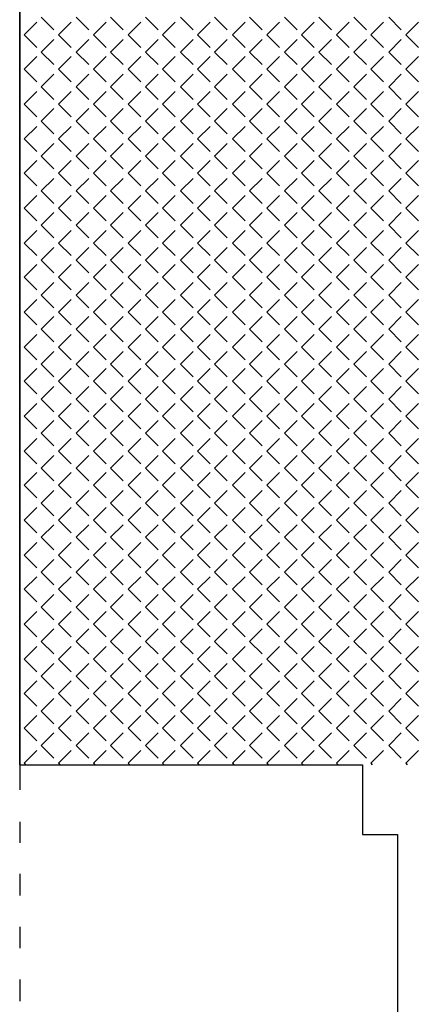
# Model space of a CAD drawing. Header units: millimetres. Extents: x -523 to 1404227, y -783705 to 1038705.
# Tile 68 of 256: x 94434 to 96725, y 130588 to 136197. Entities that reach past the tile are written whole.
import ezdxf

# ---------------------------------------------------------------- set-up
doc = ezdxf.new("R2010")
doc.units = ezdxf.units.MM
doc.layers.add('2. Obrys', color=7, linetype='Continuous', lineweight=30)
doc.layers.add('PDF _0', color=252, linetype='Continuous')

# ---------------------------------------------------------------- blocks, each defined once
blk = doc.blocks.new('A$C31e338d0')
at = {"layer": 'PDF _0', "color": 7, "lineweight": -3}
for points in [[(19042.8, 13081.2), (19042.8, 28961.4)], [(19042.8, 22831.2), (19042.8, 13081.2), (20994.5, 13081.2), (20994.5, 12683.2), (21193.4, 12683.2), (21193.4, 10850.1), (24042.7, 10850.1)], [(19042.8, 13081.2), (19042.8, 12937.2)], [(19042.8, 12755.2), (19042.8, 12636.7)], [(19042.8, 12458.8), (19042.8, 12336.1)], [(19042.8, 12158.3), (19042.8, 12035.5)], [(19042.8, 11857.7), (19042.8, 11734.9)]]:
    blk.add_lwpolyline(points, dxfattribs=at)
at = {"layer": 'PDF _0', "lineweight": -3}
for points in [[(19165.5, 17340.2), (19237.5, 17268.2)], [(19364.5, 17340.2), (19436.5, 17268.2)], [(19559.3, 17340.2), (19631.2, 17268.2)], [(19758.2, 17340.2), (19830.2, 17268.2)], [(19957.2, 17340.2), (20029.2, 17268.2)], [(20152, 17340.2), (20223.9, 17268.2)], [(20351, 17340.2), (20422.9, 17268.2)], [(20549.9, 17340.2), (20621.9, 17268.2)], [(20744.7, 17340.2), (20816.6, 17268.2)], [(20943.7, 17340.2), (21015.6, 17268.2)], [(21142.6, 17340.2), (21214.6, 17268.2)], [(19068.2, 17238.6), (19140.1, 17310.6)], [(19262.9, 17238.6), (19334.9, 17310.6)], [(19461.9, 17238.6), (19533.9, 17310.6)], [(19660.9, 17238.6), (19732.8, 17310.6)], [(19855.6, 17238.6), (19927.6, 17310.6)], [(20054.6, 17238.6), (20126.6, 17310.6)], [(20253.6, 17238.6), (20325.6, 17310.6)], [(20448.3, 17238.6), (20520.3, 17310.6)], [(20647.3, 17238.6), (20719.3, 17310.6)], [(20846.3, 17238.6), (20918.3, 17310.6)], [(21041, 17238.6), (21113, 17310.6)], [(21240, 17238.6), (21312, 17310.6)], [(19068.2, 17238.6), (19140.1, 17166.6)], [(19262.9, 17238.6), (19334.9, 17166.6)], [(19461.9, 17238.6), (19533.9, 17166.6)], [(19660.9, 17238.6), (19732.8, 17166.6)], [(19855.6, 17238.6), (19927.6, 17166.6)], [(20054.6, 17238.6), (20126.6, 17166.6)], [(20253.6, 17238.6), (20325.6, 17166.6)], [(20448.3, 17238.6), (20520.3, 17166.6)], [(20647.3, 17238.6), (20719.3, 17166.6)], [(20846.3, 17238.6), (20918.3, 17166.6)], [(21041, 17238.6), (21113, 17166.6)], [(21240, 17238.6), (21312, 17166.6)], [(19165.5, 17141.2), (19237.5, 17213.2)], [(19364.5, 17141.2), (19436.5, 17213.2)], [(19559.3, 17141.2), (19631.2, 17213.2)], [(19758.2, 17141.2), (19830.2, 17213.2)], [(19957.2, 17141.2), (20029.2, 17213.2)], [(20152, 17141.2), (20223.9, 17213.2)], [(20351, 17141.2), (20422.9, 17213.2)], [(20549.9, 17141.2), (20621.9, 17213.2)], [(20744.7, 17141.2), (20816.6, 17213.2)], [(20943.7, 17141.2), (21015.6, 17213.2)], [(21142.6, 17141.2), (21214.6, 17213.2)], [(19068.2, 17043.8), (19140.1, 17115.8)], [(19165.5, 17141.2), (19237.5, 17069.2)], [(19262.9, 17043.8), (19334.9, 17115.8)], [(19364.5, 17141.2), (19436.5, 17069.2)], [(19461.9, 17043.8), (19533.9, 17115.8)], [(19559.3, 17141.2), (19631.2, 17069.2)], [(19660.9, 17043.8), (19732.8, 17115.8)], [(19758.2, 17141.2), (19830.2, 17069.2)], [(19855.6, 17043.8), (19927.6, 17115.8)], [(19957.2, 17141.2), (20029.2, 17069.2)], [(20054.6, 17043.8), (20126.6, 17115.8)], [(20152, 17141.2), (20223.9, 17069.2)], [(20253.6, 17043.8), (20325.6, 17115.8)], [(20351, 17141.2), (20422.9, 17069.2)], [(20448.3, 17043.8), (20520.3, 17115.8)], [(20549.9, 17141.2), (20621.9, 17069.2)], [(20647.3, 17043.8), (20719.3, 17115.8)], [(20744.7, 17141.2), (20816.6, 17069.2)], [(20846.3, 17043.8), (20918.3, 17115.8)], [(20943.7, 17141.2), (21015.6, 17069.2)], [(21041, 17043.8), (21113, 17115.8)], [(21142.6, 17141.2), (21214.6, 17069.2)], [(21240, 17043.8), (21312, 17115.8)], [(19068.2, 17043.8), (19140.1, 16971.9)], [(19165.5, 16942.2), (19237.5, 17014.2)], [(19262.9, 17043.8), (19334.9, 16971.9)], [(19364.5, 16942.2), (19436.5, 17014.2)], [(19461.9, 17043.8), (19533.9, 16971.9)], [(19559.3, 16942.2), (19631.2, 17014.2)], [(19660.9, 17043.8), (19732.8, 16971.9)], [(19758.2, 16942.2), (19830.2, 17014.2)], [(19855.6, 17043.8), (19927.6, 16971.9)], [(19957.2, 16942.2), (20029.2, 17014.2)], [(20054.6, 17043.8), (20126.6, 16971.9)], [(20152, 16942.2), (20223.9, 17014.2)], [(20253.6, 17043.8), (20325.6, 16971.9)], [(20351, 16942.2), (20422.9, 17014.2)], [(20448.3, 17043.8), (20520.3, 16971.9)], [(20549.9, 16942.2), (20621.9, 17014.2)], [(20647.3, 17043.8), (20719.3, 16971.9)], [(20744.7, 16942.2), (20816.6, 17014.2)], [(20846.3, 17043.8), (20918.3, 16971.9)], [(20943.7, 16942.2), (21015.6, 17014.2)], [(21041, 17043.8), (21113, 16971.9)], [(21142.6, 16942.2), (21214.6, 17014.2)], [(21240, 17043.8), (21312, 16971.9)], [(19165.5, 16942.2), (19237.5, 16870.3)], [(19364.5, 16942.2), (19436.5, 16870.3)], [(19559.3, 16942.2), (19631.2, 16870.3)], [(19758.2, 16942.2), (19830.2, 16870.3)], [(19957.2, 16942.2), (20029.2, 16870.3)], [(20152, 16942.2), (20223.9, 16870.3)], [(20351, 16942.2), (20422.9, 16870.3)], [(20549.9, 16942.2), (20621.9, 16870.3)], [(20744.7, 16942.2), (20816.6, 16870.3)], [(20943.7, 16942.2), (21015.6, 16870.3)], [(21142.6, 16942.2), (21214.6, 16870.3)], [(19068.2, 16844.9), (19140.1, 16916.8)], [(19262.9, 16844.9), (19334.9, 16916.8)], [(19461.9, 16844.9), (19533.9, 16916.8)], [(19660.9, 16844.9), (19732.8, 16916.8)], [(19855.6, 16844.9), (19927.6, 16916.8)], [(20054.6, 16844.9), (20126.6, 16916.8)], [(20253.6, 16844.9), (20325.6, 16916.8)], [(20448.3, 16844.9), (20520.3, 16916.8)], [(20647.3, 16844.9), (20719.3, 16916.8)], [(20846.3, 16844.9), (20918.3, 16916.8)], [(21041, 16844.9), (21113, 16916.8)], [(21240, 16844.9), (21312, 16916.8)], [(19068.2, 16844.9), (19140.1, 16772.9)], [(19262.9, 16844.9), (19334.9, 16772.9)], [(19461.9, 16844.9), (19533.9, 16772.9)], [(19660.9, 16844.9), (19732.8, 16772.9)], [(19855.6, 16844.9), (19927.6, 16772.9)], [(20054.6, 16844.9), (20126.6, 16772.9)], [(20253.6, 16844.9), (20325.6, 16772.9)], [(20448.3, 16844.9), (20520.3, 16772.9)], [(20647.3, 16844.9), (20719.3, 16772.9)], [(20846.3, 16844.9), (20918.3, 16772.9)], [(21041, 16844.9), (21113, 16772.9)], [(21240, 16844.9), (21312, 16772.9)], [(19165.5, 16747.5), (19237.5, 16819.5)], [(19364.5, 16747.5), (19436.5, 16819.5)], [(19559.3, 16747.5), (19631.2, 16819.5)], [(19758.2, 16747.5), (19830.2, 16819.5)], [(19957.2, 16747.5), (20029.2, 16819.5)], [(20152, 16747.5), (20223.9, 16819.5)], [(20351, 16747.5), (20422.9, 16819.5)], [(20549.9, 16747.5), (20621.9, 16819.5)], [(20744.7, 16747.5), (20816.6, 16819.5)], [(20943.7, 16747.5), (21015.6, 16819.5)], [(21142.6, 16747.5), (21214.6, 16819.5)], [(19068.2, 16645.9), (19140.1, 16717.8)], [(19165.5, 16747.5), (19237.5, 16675.5)], [(19262.9, 16645.9), (19334.9, 16717.8)], [(19364.5, 16747.5), (19436.5, 16675.5)], [(19461.9, 16645.9), (19533.9, 16717.8)], [(19559.3, 16747.5), (19631.2, 16675.5)], [(19660.9, 16645.9), (19732.8, 16717.8)], [(19758.2, 16747.5), (19830.2, 16675.5)], [(19855.6, 16645.9), (19927.6, 16717.8)], [(19957.2, 16747.5), (20029.2, 16675.5)], [(20054.6, 16645.9), (20126.6, 16717.8)], [(20152, 16747.5), (20223.9, 16675.5)], [(20253.6, 16645.9), (20325.6, 16717.8)], [(20351, 16747.5), (20422.9, 16675.5)], [(20448.3, 16645.9), (20520.3, 16717.8)], [(20549.9, 16747.5), (20621.9, 16675.5)], [(20647.3, 16645.9), (20719.3, 16717.8)], [(20744.7, 16747.5), (20816.6, 16675.5)], [(20846.3, 16645.9), (20918.3, 16717.8)], [(20943.7, 16747.5), (21015.6, 16675.5)], [(21041, 16645.9), (21113, 16717.8)], [(21142.6, 16747.5), (21214.6, 16675.5)], [(21240, 16645.9), (21312, 16717.8)], [(19068.2, 16645.9), (19140.1, 16573.9)], [(19165.5, 16548.5), (19237.5, 16620.5)], [(19262.9, 16645.9), (19334.9, 16573.9)], [(19364.5, 16548.5), (19436.5, 16620.5)], [(19461.9, 16645.9), (19533.9, 16573.9)], [(19559.3, 16548.5), (19631.2, 16620.5)], [(19660.9, 16645.9), (19732.8, 16573.9)], [(19758.2, 16548.5), (19830.2, 16620.5)], [(19855.6, 16645.9), (19927.6, 16573.9)], [(19957.2, 16548.5), (20029.2, 16620.5)], [(20054.6, 16645.9), (20126.6, 16573.9)], [(20152, 16548.5), (20223.9, 16620.5)], [(20253.6, 16645.9), (20325.6, 16573.9)], [(20351, 16548.5), (20422.9, 16620.5)], [(20448.3, 16645.9), (20520.3, 16573.9)], [(20549.9, 16548.5), (20621.9, 16620.5)], [(20647.3, 16645.9), (20719.3, 16573.9)], [(20744.7, 16548.5), (20816.6, 16620.5)], [(20846.3, 16645.9), (20918.3, 16573.9)], [(20943.7, 16548.5), (21015.6, 16620.5)], [(21041, 16645.9), (21113, 16573.9)], [(21142.6, 16548.5), (21214.6, 16620.5)], [(21240, 16645.9), (21312, 16573.9)], [(19165.5, 16548.5), (19237.5, 16476.5)], [(19364.5, 16548.5), (19436.5, 16476.5)], [(19559.3, 16548.5), (19631.2, 16476.5)], [(19758.2, 16548.5), (19830.2, 16476.5)], [(19957.2, 16548.5), (20029.2, 16476.5)], [(20152, 16548.5), (20223.9, 16476.5)], [(20351, 16548.5), (20422.9, 16476.5)], [(20549.9, 16548.5), (20621.9, 16476.5)], [(20744.7, 16548.5), (20816.6, 16476.5)], [(20943.7, 16548.5), (21015.6, 16476.5)], [(21142.6, 16548.5), (21214.6, 16476.5)], [(19068.2, 16451.1), (19140.1, 16523.1)], [(19262.9, 16451.1), (19334.9, 16523.1)], [(19461.9, 16451.1), (19533.9, 16523.1)], [(19660.9, 16451.1), (19732.8, 16523.1)], [(19855.6, 16451.1), (19927.6, 16523.1)], [(20054.6, 16451.1), (20126.6, 16523.1)], [(20253.6, 16451.1), (20325.6, 16523.1)], [(20448.3, 16451.1), (20520.3, 16523.1)], [(20647.3, 16451.1), (20719.3, 16523.1)], [(20846.3, 16451.1), (20918.3, 16523.1)], [(21041, 16451.1), (21113, 16523.1)], [(21240, 16451.1), (21312, 16523.1)], [(19068.2, 16451.1), (19140.1, 16379.2)], [(19262.9, 16451.1), (19334.9, 16379.2)], [(19461.9, 16451.1), (19533.9, 16379.2)], [(19660.9, 16451.1), (19732.8, 16379.2)], [(19855.6, 16451.1), (19927.6, 16379.2)], [(20054.6, 16451.1), (20126.6, 16379.2)], [(20253.6, 16451.1), (20325.6, 16379.2)], [(20448.3, 16451.1), (20520.3, 16379.2)], [(20647.3, 16451.1), (20719.3, 16379.2)], [(20846.3, 16451.1), (20918.3, 16379.2)], [(21041, 16451.1), (21113, 16379.2)], [(21240, 16451.1), (21312, 16379.2)], [(19165.5, 16349.5), (19237.5, 16421.5)], [(19364.5, 16349.5), (19436.5, 16421.5)], [(19559.3, 16349.5), (19631.2, 16421.5)], [(19758.2, 16349.5), (19830.2, 16421.5)], [(19957.2, 16349.5), (20029.2, 16421.5)], [(20152, 16349.5), (20223.9, 16421.5)], [(20351, 16349.5), (20422.9, 16421.5)], [(20549.9, 16349.5), (20621.9, 16421.5)], [(20744.7, 16349.5), (20816.6, 16421.5)], [(20943.7, 16349.5), (21015.6, 16421.5)], [(21142.6, 16349.5), (21214.6, 16421.5)], [(19068.2, 16252.2), (19140.1, 16324.1)], [(19165.5, 16349.5), (19237.5, 16277.6)], [(19262.9, 16252.2), (19334.9, 16324.1)], [(19364.5, 16349.5), (19436.5, 16277.6)], [(19461.9, 16252.2), (19533.9, 16324.1)], [(19559.3, 16349.5), (19631.2, 16277.6)], [(19660.9, 16252.2), (19732.8, 16324.1)], [(19758.2, 16349.5), (19830.2, 16277.6)], [(19855.6, 16252.2), (19927.6, 16324.1)], [(19957.2, 16349.5), (20029.2, 16277.6)], [(20054.6, 16252.2), (20126.6, 16324.1)], [(20152, 16349.5), (20223.9, 16277.6)], [(20253.6, 16252.2), (20325.6, 16324.1)], [(20351, 16349.5), (20422.9, 16277.6)], [(20448.3, 16252.2), (20520.3, 16324.1)], [(20549.9, 16349.5), (20621.9, 16277.6)], [(20647.3, 16252.2), (20719.3, 16324.1)], [(20744.7, 16349.5), (20816.6, 16277.6)], [(20846.3, 16252.2), (20918.3, 16324.1)], [(20943.7, 16349.5), (21015.6, 16277.6)], [(21041, 16252.2), (21113, 16324.1)], [(21142.6, 16349.5), (21214.6, 16277.6)], [(21240, 16252.2), (21312, 16324.1)], [(19068.2, 16252.2), (19140.1, 16180.2)], [(19165.5, 16154.8), (19237.5, 16226.8)], [(19262.9, 16252.2), (19334.9, 16180.2)], [(19364.5, 16154.8), (19436.5, 16226.8)], [(19461.9, 16252.2), (19533.9, 16180.2)], [(19559.3, 16154.8), (19631.2, 16226.8)], [(19660.9, 16252.2), (19732.8, 16180.2)], [(19758.2, 16154.8), (19830.2, 16226.8)], [(19855.6, 16252.2), (19927.6, 16180.2)], [(19957.2, 16154.8), (20029.2, 16226.8)], [(20054.6, 16252.2), (20126.6, 16180.2)], [(20152, 16154.8), (20223.9, 16226.8)], [(20253.6, 16252.2), (20325.6, 16180.2)], [(20351, 16154.8), (20422.9, 16226.8)], [(20448.3, 16252.2), (20520.3, 16180.2)], [(20549.9, 16154.8), (20621.9, 16226.8)], [(20647.3, 16252.2), (20719.3, 16180.2)], [(20744.7, 16154.8), (20816.6, 16226.8)], [(20846.3, 16252.2), (20918.3, 16180.2)], [(20943.7, 16154.8), (21015.6, 16226.8)], [(21041, 16252.2), (21113, 16180.2)], [(21142.6, 16154.8), (21214.6, 16226.8)], [(21240, 16252.2), (21312, 16180.2)], [(19165.5, 16154.8), (19237.5, 16082.8)], [(19364.5, 16154.8), (19436.5, 16082.8)], [(19559.3, 16154.8), (19631.2, 16082.8)], [(19758.2, 16154.8), (19830.2, 16082.8)], [(19957.2, 16154.8), (20029.2, 16082.8)], [(20152, 16154.8), (20223.9, 16082.8)], [(20351, 16154.8), (20422.9, 16082.8)], [(20549.9, 16154.8), (20621.9, 16082.8)], [(20744.7, 16154.8), (20816.6, 16082.8)], [(20943.7, 16154.8), (21015.6, 16082.8)], [(21142.6, 16154.8), (21214.6, 16082.8)], [(19068.2, 16053.2), (19140.1, 16125.1)], [(19262.9, 16053.2), (19334.9, 16125.1)], [(19461.9, 16053.2), (19533.9, 16125.1)], [(19660.9, 16053.2), (19732.8, 16125.1)], [(19855.6, 16053.2), (19927.6, 16125.1)], [(20054.6, 16053.2), (20126.6, 16125.1)], [(20253.6, 16053.2), (20325.6, 16125.1)], [(20448.3, 16053.2), (20520.3, 16125.1)], [(20647.3, 16053.2), (20719.3, 16125.1)], [(20846.3, 16053.2), (20918.3, 16125.1)], [(21041, 16053.2), (21113, 16125.1)], [(21240, 16053.2), (21312, 16125.1)], [(19068.2, 16053.2), (19140.1, 15981.2)], [(19262.9, 16053.2), (19334.9, 15981.2)], [(19461.9, 16053.2), (19533.9, 15981.2)], [(19660.9, 16053.2), (19732.8, 15981.2)], [(19855.6, 16053.2), (19927.6, 15981.2)], [(20054.6, 16053.2), (20126.6, 15981.2)], [(20253.6, 16053.2), (20325.6, 15981.2)], [(20448.3, 16053.2), (20520.3, 15981.2)], [(20647.3, 16053.2), (20719.3, 15981.2)], [(20846.3, 16053.2), (20918.3, 15981.2)], [(21041, 16053.2), (21113, 15981.2)], [(21240, 16053.2), (21312, 15981.2)], [(19165.5, 15955.8), (19237.5, 16027.8)], [(19364.5, 15955.8), (19436.5, 16027.8)], [(19559.3, 15955.8), (19631.2, 16027.8)], [(19758.2, 15955.8), (19830.2, 16027.8)], [(19957.2, 15955.8), (20029.2, 16027.8)], [(20152, 15955.8), (20223.9, 16027.8)], [(20351, 15955.8), (20422.9, 16027.8)], [(20549.9, 15955.8), (20621.9, 16027.8)], [(20744.7, 15955.8), (20816.6, 16027.8)], [(20943.7, 15955.8), (21015.6, 16027.8)], [(21142.6, 15955.8), (21214.6, 16027.8)], [(19068.2, 15858.4), (19140.1, 15930.4)], [(19165.5, 15955.8), (19237.5, 15883.8)], [(19262.9, 15858.4), (19334.9, 15930.4)], [(19364.5, 15955.8), (19436.5, 15883.8)], [(19461.9, 15858.4), (19533.9, 15930.4)], [(19559.3, 15955.8), (19631.2, 15883.8)], [(19660.9, 15858.4), (19732.8, 15930.4)], [(19758.2, 15955.8), (19830.2, 15883.8)], [(19855.6, 15858.4), (19927.6, 15930.4)], [(19957.2, 15955.8), (20029.2, 15883.8)], [(20054.6, 15858.4), (20126.6, 15930.4)], [(20152, 15955.8), (20223.9, 15883.8)], [(20253.6, 15858.4), (20325.6, 15930.4)], [(20351, 15955.8), (20422.9, 15883.8)], [(20448.3, 15858.4), (20520.3, 15930.4)], [(20549.9, 15955.8), (20621.9, 15883.8)], [(20647.3, 15858.4), (20719.3, 15930.4)], [(20744.7, 15955.8), (20816.6, 15883.8)], [(20846.3, 15858.4), (20918.3, 15930.4)], [(20943.7, 15955.8), (21015.6, 15883.8)], [(21041, 15858.4), (21113, 15930.4)], [(21142.6, 15955.8), (21214.6, 15883.8)], [(21240, 15858.4), (21312, 15930.4)], [(19068.2, 15858.4), (19140.1, 15786.5)], [(19165.5, 15756.8), (19237.5, 15828.8)], [(19262.9, 15858.4), (19334.9, 15786.5)], [(19364.5, 15756.8), (19436.5, 15828.8)], [(19461.9, 15858.4), (19533.9, 15786.5)], [(19559.3, 15756.8), (19631.2, 15828.8)], [(19660.9, 15858.4), (19732.8, 15786.5)], [(19758.2, 15756.8), (19830.2, 15828.8)], [(19855.6, 15858.4), (19927.6, 15786.5)], [(19957.2, 15756.8), (20029.2, 15828.8)], [(20054.6, 15858.4), (20126.6, 15786.5)], [(20152, 15756.8), (20223.9, 15828.8)], [(20253.6, 15858.4), (20325.6, 15786.5)], [(20351, 15756.8), (20422.9, 15828.8)], [(20448.3, 15858.4), (20520.3, 15786.5)], [(20549.9, 15756.8), (20621.9, 15828.8)], [(20647.3, 15858.4), (20719.3, 15786.5)], [(20744.7, 15756.8), (20816.6, 15828.8)], [(20846.3, 15858.4), (20918.3, 15786.5)], [(20943.7, 15756.8), (21015.6, 15828.8)], [(21041, 15858.4), (21113, 15786.5)], [(21142.6, 15756.8), (21214.6, 15828.8)], [(21240, 15858.4), (21312, 15786.5)], [(19068.2, 15659.4), (19140.1, 15731.4)], [(19165.5, 15756.8), (19237.5, 15684.8)], [(19262.9, 15659.4), (19334.9, 15731.4)], [(19364.5, 15756.8), (19436.5, 15684.8)], [(19461.9, 15659.4), (19533.9, 15731.4)], [(19559.3, 15756.8), (19631.2, 15684.8)], [(19660.9, 15659.4), (19732.8, 15731.4)], [(19758.2, 15756.8), (19830.2, 15684.8)], [(19855.6, 15659.4), (19927.6, 15731.4)], [(19957.2, 15756.8), (20029.2, 15684.8)], [(20054.6, 15659.4), (20126.6, 15731.4)], [(20152, 15756.8), (20223.9, 15684.8)], [(20253.6, 15659.4), (20325.6, 15731.4)], [(20351, 15756.8), (20422.9, 15684.8)], [(20448.3, 15659.4), (20520.3, 15731.4)], [(20549.9, 15756.8), (20621.9, 15684.8)], [(20647.3, 15659.4), (20719.3, 15731.4)], [(20744.7, 15756.8), (20816.6, 15684.8)], [(20846.3, 15659.4), (20918.3, 15731.4)], [(20943.7, 15756.8), (21015.6, 15684.8)], [(21041, 15659.4), (21113, 15731.4)], [(21142.6, 15756.8), (21214.6, 15684.8)], [(21240, 15659.4), (21312, 15731.4)], [(19068.2, 15659.4), (19140.1, 15587.5)], [(19262.9, 15659.4), (19334.9, 15587.5)], [(19461.9, 15659.4), (19533.9, 15587.5)], [(19660.9, 15659.4), (19732.8, 15587.5)], [(19855.6, 15659.4), (19927.6, 15587.5)], [(20054.6, 15659.4), (20126.6, 15587.5)], [(20253.6, 15659.4), (20325.6, 15587.5)], [(20448.3, 15659.4), (20520.3, 15587.5)], [(20647.3, 15659.4), (20719.3, 15587.5)], [(20846.3, 15659.4), (20918.3, 15587.5)], [(21041, 15659.4), (21113, 15587.5)], [(21240, 15659.4), (21312, 15587.5)], [(19165.5, 15562.1), (19237.5, 15634)], [(19364.5, 15562.1), (19436.5, 15634)], [(19559.3, 15562.1), (19631.2, 15634)], [(19758.2, 15562.1), (19830.2, 15634)], [(19957.2, 15562.1), (20029.2, 15634)], [(20152, 15562.1), (20223.9, 15634)], [(20351, 15562.1), (20422.9, 15634)], [(20549.9, 15562.1), (20621.9, 15634)], [(20744.7, 15562.1), (20816.6, 15634)], [(20943.7, 15562.1), (21015.6, 15634)], [(21142.6, 15562.1), (21214.6, 15634)], [(19165.5, 15562.1), (19237.5, 15490.1)], [(19364.5, 15562.1), (19436.5, 15490.1)], [(19559.3, 15562.1), (19631.2, 15490.1)], [(19758.2, 15562.1), (19830.2, 15490.1)], [(19957.2, 15562.1), (20029.2, 15490.1)], [(20152, 15562.1), (20223.9, 15490.1)], [(20351, 15562.1), (20422.9, 15490.1)], [(20549.9, 15562.1), (20621.9, 15490.1)], [(20744.7, 15562.1), (20816.6, 15490.1)], [(20943.7, 15562.1), (21015.6, 15490.1)], [(21142.6, 15562.1), (21214.6, 15490.1)], [(19068.2, 15460.5), (19140.1, 15532.4)], [(19262.9, 15460.5), (19334.9, 15532.4)], [(19461.9, 15460.5), (19533.9, 15532.4)], [(19660.9, 15460.5), (19732.8, 15532.4)], [(19855.6, 15460.5), (19927.6, 15532.4)], [(20054.6, 15460.5), (20126.6, 15532.4)], [(20253.6, 15460.5), (20325.6, 15532.4)], [(20448.3, 15460.5), (20520.3, 15532.4)], [(20647.3, 15460.5), (20719.3, 15532.4)], [(20846.3, 15460.5), (20918.3, 15532.4)], [(21041, 15460.5), (21113, 15532.4)], [(21240, 15460.5), (21312, 15532.4)], [(19068.2, 15460.5), (19140.1, 15388.5)], [(19165.5, 15363.1), (19237.5, 15435.1)], [(19262.9, 15460.5), (19334.9, 15388.5)], [(19364.5, 15363.1), (19436.5, 15435.1)], [(19461.9, 15460.5), (19533.9, 15388.5)], [(19559.3, 15363.1), (19631.2, 15435.1)], [(19660.9, 15460.5), (19732.8, 15388.5)], [(19758.2, 15363.1), (19830.2, 15435.1)], [(19855.6, 15460.5), (19927.6, 15388.5)], [(19957.2, 15363.1), (20029.2, 15435.1)], [(20054.6, 15460.5), (20126.6, 15388.5)], [(20152, 15363.1), (20223.9, 15435.1)], [(20253.6, 15460.5), (20325.6, 15388.5)], [(20351, 15363.1), (20422.9, 15435.1)], [(20448.3, 15460.5), (20520.3, 15388.5)], [(20549.9, 15363.1), (20621.9, 15435.1)], [(20647.3, 15460.5), (20719.3, 15388.5)], [(20744.7, 15363.1), (20816.6, 15435.1)], [(20846.3, 15460.5), (20918.3, 15388.5)], [(20943.7, 15363.1), (21015.6, 15435.1)], [(21041, 15460.5), (21113, 15388.5)], [(21142.6, 15363.1), (21214.6, 15435.1)], [(21240, 15460.5), (21312, 15388.5)], [(19068.2, 15265.7), (19140.1, 15337.7)], [(19165.5, 15363.1), (19237.5, 15291.1)], [(19262.9, 15265.7), (19334.9, 15337.7)], [(19364.5, 15363.1), (19436.5, 15291.1)], [(19461.9, 15265.7), (19533.9, 15337.7)], [(19559.3, 15363.1), (19631.2, 15291.1)], [(19660.9, 15265.7), (19732.8, 15337.7)], [(19758.2, 15363.1), (19830.2, 15291.1)], [(19855.6, 15265.7), (19927.6, 15337.7)], [(19957.2, 15363.1), (20029.2, 15291.1)], [(20054.6, 15265.7), (20126.6, 15337.7)], [(20152, 15363.1), (20223.9, 15291.1)], [(20253.6, 15265.7), (20325.6, 15337.7)], [(20351, 15363.1), (20422.9, 15291.1)], [(20448.3, 15265.7), (20520.3, 15337.7)], [(20549.9, 15363.1), (20621.9, 15291.1)], [(20647.3, 15265.7), (20719.3, 15337.7)], [(20744.7, 15363.1), (20816.6, 15291.1)], [(20846.3, 15265.7), (20918.3, 15337.7)], [(20943.7, 15363.1), (21015.6, 15291.1)], [(21041, 15265.7), (21113, 15337.7)], [(21142.6, 15363.1), (21214.6, 15291.1)], [(21240, 15265.7), (21312, 15337.7)], [(19068.2, 15265.7), (19140.1, 15193.8)], [(19262.9, 15265.7), (19334.9, 15193.8)], [(19461.9, 15265.7), (19533.9, 15193.8)], [(19660.9, 15265.7), (19732.8, 15193.8)], [(19855.6, 15265.7), (19927.6, 15193.8)], [(20054.6, 15265.7), (20126.6, 15193.8)], [(20253.6, 15265.7), (20325.6, 15193.8)], [(20448.3, 15265.7), (20520.3, 15193.8)], [(20647.3, 15265.7), (20719.3, 15193.8)], [(20846.3, 15265.7), (20918.3, 15193.8)], [(21041, 15265.7), (21113, 15193.8)], [(21240, 15265.7), (21312, 15193.8)], [(19165.5, 15164.1), (19237.5, 15236.1)], [(19364.5, 15164.1), (19436.5, 15236.1)], [(19559.3, 15164.1), (19631.2, 15236.1)], [(19758.2, 15164.1), (19830.2, 15236.1)], [(19957.2, 15164.1), (20029.2, 15236.1)], [(20152, 15164.1), (20223.9, 15236.1)], [(20351, 15164.1), (20422.9, 15236.1)], [(20549.9, 15164.1), (20621.9, 15236.1)], [(20744.7, 15164.1), (20816.6, 15236.1)], [(20943.7, 15164.1), (21015.6, 15236.1)], [(21142.6, 15164.1), (21214.6, 15236.1)], [(19165.5, 15164.1), (19237.5, 15092.1)], [(19364.5, 15164.1), (19436.5, 15092.1)], [(19559.3, 15164.1), (19631.2, 15092.1)], [(19758.2, 15164.1), (19830.2, 15092.1)], [(19957.2, 15164.1), (20029.2, 15092.1)], [(20152, 15164.1), (20223.9, 15092.1)], [(20351, 15164.1), (20422.9, 15092.1)], [(20549.9, 15164.1), (20621.9, 15092.1)], [(20744.7, 15164.1), (20816.6, 15092.1)], [(20943.7, 15164.1), (21015.6, 15092.1)], [(21142.6, 15164.1), (21214.6, 15092.1)], [(19068.2, 15066.7), (19140.1, 15138.7)], [(19262.9, 15066.7), (19334.9, 15138.7)], [(19461.9, 15066.7), (19533.9, 15138.7)], [(19660.9, 15066.7), (19732.8, 15138.7)], [(19855.6, 15066.7), (19927.6, 15138.7)], [(20054.6, 15066.7), (20126.6, 15138.7)], [(20253.6, 15066.7), (20325.6, 15138.7)], [(20448.3, 15066.7), (20520.3, 15138.7)], [(20647.3, 15066.7), (20719.3, 15138.7)], [(20846.3, 15066.7), (20918.3, 15138.7)], [(21041, 15066.7), (21113, 15138.7)], [(21240, 15066.7), (21312, 15138.7)], [(19068.2, 15066.7), (19140.1, 14994.8)], [(19165.5, 14969.4), (19237.5, 15041.3)], [(19262.9, 15066.7), (19334.9, 14994.8)], [(19364.5, 14969.4), (19436.5, 15041.3)], [(19461.9, 15066.7), (19533.9, 14994.8)], [(19559.3, 14969.4), (19631.2, 15041.3)], [(19660.9, 15066.7), (19732.8, 14994.8)], [(19758.2, 14969.4), (19830.2, 15041.3)], [(19855.6, 15066.7), (19927.6, 14994.8)], [(19957.2, 14969.4), (20029.2, 15041.3)], [(20054.6, 15066.7), (20126.6, 14994.8)], [(20152, 14969.4), (20223.9, 15041.3)], [(20253.6, 15066.7), (20325.6, 14994.8)], [(20351, 14969.4), (20422.9, 15041.3)], [(20448.3, 15066.7), (20520.3, 14994.8)], [(20549.9, 14969.4), (20621.9, 15041.3)], [(20647.3, 15066.7), (20719.3, 14994.8)], [(20744.7, 14969.4), (20816.6, 15041.3)], [(20846.3, 15066.7), (20918.3, 14994.8)], [(20943.7, 14969.4), (21015.6, 15041.3)], [(21041, 15066.7), (21113, 14994.8)], [(21142.6, 14969.4), (21214.6, 15041.3)], [(21240, 15066.7), (21312, 14994.8)], [(19068.2, 14867.8), (19140.1, 14939.7)], [(19165.5, 14969.4), (19237.5, 14897.4)], [(19262.9, 14867.8), (19334.9, 14939.7)], [(19364.5, 14969.4), (19436.5, 14897.4)], [(19461.9, 14867.8), (19533.9, 14939.7)], [(19559.3, 14969.4), (19631.2, 14897.4)], [(19660.9, 14867.8), (19732.8, 14939.7)], [(19758.2, 14969.4), (19830.2, 14897.4)], [(19855.6, 14867.8), (19927.6, 14939.7)], [(19957.2, 14969.4), (20029.2, 14897.4)], [(20054.6, 14867.8), (20126.6, 14939.7)], [(20152, 14969.4), (20223.9, 14897.4)], [(20253.6, 14867.8), (20325.6, 14939.7)], [(20351, 14969.4), (20422.9, 14897.4)], [(20448.3, 14867.8), (20520.3, 14939.7)], [(20549.9, 14969.4), (20621.9, 14897.4)], [(20647.3, 14867.8), (20719.3, 14939.7)], [(20744.7, 14969.4), (20816.6, 14897.4)], [(20846.3, 14867.8), (20918.3, 14939.7)], [(20943.7, 14969.4), (21015.6, 14897.4)], [(21041, 14867.8), (21113, 14939.7)], [(21142.6, 14969.4), (21214.6, 14897.4)], [(21240, 14867.8), (21312, 14939.7)], [(19068.2, 14867.8), (19140.1, 14795.8)], [(19262.9, 14867.8), (19334.9, 14795.8)], [(19461.9, 14867.8), (19533.9, 14795.8)], [(19660.9, 14867.8), (19732.8, 14795.8)], [(19855.6, 14867.8), (19927.6, 14795.8)], [(20054.6, 14867.8), (20126.6, 14795.8)], [(20253.6, 14867.8), (20325.6, 14795.8)], [(20448.3, 14867.8), (20520.3, 14795.8)], [(20647.3, 14867.8), (20719.3, 14795.8)], [(20846.3, 14867.8), (20918.3, 14795.8)], [(21041, 14867.8), (21113, 14795.8)], [(21240, 14867.8), (21312, 14795.8)], [(19165.5, 14770.4), (19237.5, 14842.4)], [(19364.5, 14770.4), (19436.5, 14842.4)], [(19559.3, 14770.4), (19631.2, 14842.4)], [(19758.2, 14770.4), (19830.2, 14842.4)], [(19957.2, 14770.4), (20029.2, 14842.4)], [(20152, 14770.4), (20223.9, 14842.4)], [(20351, 14770.4), (20422.9, 14842.4)], [(20549.9, 14770.4), (20621.9, 14842.4)], [(20744.7, 14770.4), (20816.6, 14842.4)], [(20943.7, 14770.4), (21015.6, 14842.4)], [(21142.6, 14770.4), (21214.6, 14842.4)], [(19165.5, 14770.4), (19237.5, 14698.4)], [(19364.5, 14770.4), (19436.5, 14698.4)], [(19559.3, 14770.4), (19631.2, 14698.4)], [(19758.2, 14770.4), (19830.2, 14698.4)], [(19957.2, 14770.4), (20029.2, 14698.4)], [(20152, 14770.4), (20223.9, 14698.4)], [(20351, 14770.4), (20422.9, 14698.4)], [(20549.9, 14770.4), (20621.9, 14698.4)], [(20744.7, 14770.4), (20816.6, 14698.4)], [(20943.7, 14770.4), (21015.6, 14698.4)], [(21142.6, 14770.4), (21214.6, 14698.4)], [(19068.2, 14673), (19140.1, 14745)], [(19262.9, 14673), (19334.9, 14745)], [(19461.9, 14673), (19533.9, 14745)], [(19660.9, 14673), (19732.8, 14745)], [(19855.6, 14673), (19927.6, 14745)], [(20054.6, 14673), (20126.6, 14745)], [(20253.6, 14673), (20325.6, 14745)], [(20448.3, 14673), (20520.3, 14745)], [(20647.3, 14673), (20719.3, 14745)], [(20846.3, 14673), (20918.3, 14745)], [(21041, 14673), (21113, 14745)], [(21240, 14673), (21312, 14745)], [(19068.2, 14673), (19140.1, 14601)], [(19165.5, 14571.4), (19237.5, 14643.4)], [(19262.9, 14673), (19334.9, 14601)], [(19364.5, 14571.4), (19436.5, 14643.4)], [(19461.9, 14673), (19533.9, 14601)], [(19559.3, 14571.4), (19631.2, 14643.4)], [(19660.9, 14673), (19732.8, 14601)], [(19758.2, 14571.4), (19830.2, 14643.4)], [(19855.6, 14673), (19927.6, 14601)], [(19957.2, 14571.4), (20029.2, 14643.4)], [(20054.6, 14673), (20126.6, 14601)], [(20152, 14571.4), (20223.9, 14643.4)], [(20253.6, 14673), (20325.6, 14601)], [(20351, 14571.4), (20422.9, 14643.4)], [(20448.3, 14673), (20520.3, 14601)], [(20549.9, 14571.4), (20621.9, 14643.4)], [(20647.3, 14673), (20719.3, 14601)], [(20744.7, 14571.4), (20816.6, 14643.4)], [(20846.3, 14673), (20918.3, 14601)], [(20943.7, 14571.4), (21015.6, 14643.4)], [(21041, 14673), (21113, 14601)], [(21142.6, 14571.4), (21214.6, 14643.4)], [(21240, 14673), (21312, 14601)], [(19068.2, 14474), (19140.1, 14546)], [(19165.5, 14571.4), (19237.5, 14499.4)], [(19262.9, 14474), (19334.9, 14546)], [(19364.5, 14571.4), (19436.5, 14499.4)], [(19461.9, 14474), (19533.9, 14546)], [(19559.3, 14571.4), (19631.2, 14499.4)], [(19660.9, 14474), (19732.8, 14546)], [(19758.2, 14571.4), (19830.2, 14499.4)], [(19855.6, 14474), (19927.6, 14546)], [(19957.2, 14571.4), (20029.2, 14499.4)], [(20054.6, 14474), (20126.6, 14546)], [(20152, 14571.4), (20223.9, 14499.4)], [(20253.6, 14474), (20325.6, 14546)], [(20351, 14571.4), (20422.9, 14499.4)], [(20448.3, 14474), (20520.3, 14546)], [(20549.9, 14571.4), (20621.9, 14499.4)], [(20647.3, 14474), (20719.3, 14546)], [(20744.7, 14571.4), (20816.6, 14499.4)], [(20846.3, 14474), (20918.3, 14546)], [(20943.7, 14571.4), (21015.6, 14499.4)], [(21041, 14474), (21113, 14546)], [(21142.6, 14571.4), (21214.6, 14499.4)], [(21240, 14474), (21312, 14546)], [(19068.2, 14474), (19140.1, 14402.1)], [(19262.9, 14474), (19334.9, 14402.1)], [(19461.9, 14474), (19533.9, 14402.1)], [(19660.9, 14474), (19732.8, 14402.1)], [(19855.6, 14474), (19927.6, 14402.1)], [(20054.6, 14474), (20126.6, 14402.1)], [(20253.6, 14474), (20325.6, 14402.1)], [(20448.3, 14474), (20520.3, 14402.1)], [(20647.3, 14474), (20719.3, 14402.1)], [(20846.3, 14474), (20918.3, 14402.1)], [(21041, 14474), (21113, 14402.1)], [(21240, 14474), (21312, 14402.1)], [(19165.5, 14376.7), (19237.5, 14448.6)], [(19364.5, 14376.7), (19436.5, 14448.6)], [(19559.3, 14376.7), (19631.2, 14448.6)], [(19758.2, 14376.7), (19830.2, 14448.6)], [(19957.2, 14376.7), (20029.2, 14448.6)], [(20152, 14376.7), (20223.9, 14448.6)], [(20351, 14376.7), (20422.9, 14448.6)], [(20549.9, 14376.7), (20621.9, 14448.6)], [(20744.7, 14376.7), (20816.6, 14448.6)], [(20943.7, 14376.7), (21015.6, 14448.6)], [(21142.6, 14376.7), (21214.6, 14448.6)], [(19165.5, 14376.7), (19237.5, 14304.7)], [(19364.5, 14376.7), (19436.5, 14304.7)], [(19559.3, 14376.7), (19631.2, 14304.7)], [(19758.2, 14376.7), (19830.2, 14304.7)], [(19957.2, 14376.7), (20029.2, 14304.7)], [(20152, 14376.7), (20223.9, 14304.7)], [(20351, 14376.7), (20422.9, 14304.7)], [(20549.9, 14376.7), (20621.9, 14304.7)], [(20744.7, 14376.7), (20816.6, 14304.7)], [(20943.7, 14376.7), (21015.6, 14304.7)], [(21142.6, 14376.7), (21214.6, 14304.7)], [(19068.2, 14275.1), (19140.1, 14347)], [(19262.9, 14275.1), (19334.9, 14347)], [(19461.9, 14275.1), (19533.9, 14347)], [(19660.9, 14275.1), (19732.8, 14347)], [(19855.6, 14275.1), (19927.6, 14347)], [(20054.6, 14275.1), (20126.6, 14347)], [(20253.6, 14275.1), (20325.6, 14347)], [(20448.3, 14275.1), (20520.3, 14347)], [(20647.3, 14275.1), (20719.3, 14347)], [(20846.3, 14275.1), (20918.3, 14347)], [(21041, 14275.1), (21113, 14347)], [(21240, 14275.1), (21312, 14347)], [(19068.2, 14275.1), (19140.1, 14203.1)], [(19165.5, 14177.7), (19237.5, 14249.7)], [(19262.9, 14275.1), (19334.9, 14203.1)], [(19364.5, 14177.7), (19436.5, 14249.7)], [(19461.9, 14275.1), (19533.9, 14203.1)], [(19559.3, 14177.7), (19631.2, 14249.7)], [(19660.9, 14275.1), (19732.8, 14203.1)], [(19758.2, 14177.7), (19830.2, 14249.7)], [(19855.6, 14275.1), (19927.6, 14203.1)], [(19957.2, 14177.7), (20029.2, 14249.7)], [(20054.6, 14275.1), (20126.6, 14203.1)], [(20152, 14177.7), (20223.9, 14249.7)], [(20253.6, 14275.1), (20325.6, 14203.1)], [(20351, 14177.7), (20422.9, 14249.7)], [(20448.3, 14275.1), (20520.3, 14203.1)], [(20549.9, 14177.7), (20621.9, 14249.7)], [(20647.3, 14275.1), (20719.3, 14203.1)], [(20744.7, 14177.7), (20816.6, 14249.7)], [(20846.3, 14275.1), (20918.3, 14203.1)], [(20943.7, 14177.7), (21015.6, 14249.7)], [(21041, 14275.1), (21113, 14203.1)], [(21142.6, 14177.7), (21214.6, 14249.7)], [(21240, 14275.1), (21312, 14203.1)], [(19068.2, 14080.3), (19140.1, 14152.3)], [(19165.5, 14177.7), (19237.5, 14105.7)], [(19262.9, 14080.3), (19334.9, 14152.3)], [(19364.5, 14177.7), (19436.5, 14105.7)], [(19461.9, 14080.3), (19533.9, 14152.3)], [(19559.3, 14177.7), (19631.2, 14105.7)], [(19660.9, 14080.3), (19732.8, 14152.3)], [(19758.2, 14177.7), (19830.2, 14105.7)], [(19855.6, 14080.3), (19927.6, 14152.3)], [(19957.2, 14177.7), (20029.2, 14105.7)], [(20054.6, 14080.3), (20126.6, 14152.3)], [(20152, 14177.7), (20223.9, 14105.7)], [(20253.6, 14080.3), (20325.6, 14152.3)], [(20351, 14177.7), (20422.9, 14105.7)], [(20448.3, 14080.3), (20520.3, 14152.3)], [(20549.9, 14177.7), (20621.9, 14105.7)], [(20647.3, 14080.3), (20719.3, 14152.3)], [(20744.7, 14177.7), (20816.6, 14105.7)], [(20846.3, 14080.3), (20918.3, 14152.3)], [(20943.7, 14177.7), (21015.6, 14105.7)], [(21041, 14080.3), (21113, 14152.3)], [(21142.6, 14177.7), (21214.6, 14105.7)], [(21240, 14080.3), (21312, 14152.3)], [(19068.2, 14080.3), (19140.1, 14008.3)], [(19262.9, 14080.3), (19334.9, 14008.3)], [(19461.9, 14080.3), (19533.9, 14008.3)], [(19660.9, 14080.3), (19732.8, 14008.3)], [(19855.6, 14080.3), (19927.6, 14008.3)], [(20054.6, 14080.3), (20126.6, 14008.3)], [(20253.6, 14080.3), (20325.6, 14008.3)], [(20448.3, 14080.3), (20520.3, 14008.3)], [(20647.3, 14080.3), (20719.3, 14008.3)], [(20846.3, 14080.3), (20918.3, 14008.3)], [(21041, 14080.3), (21113, 14008.3)], [(21240, 14080.3), (21312, 14008.3)], [(19165.5, 13978.7), (19237.5, 14050.7)], [(19364.5, 13978.7), (19436.5, 14050.7)], [(19559.3, 13978.7), (19631.2, 14050.7)], [(19758.2, 13978.7), (19830.2, 14050.7)], [(19957.2, 13978.7), (20029.2, 14050.7)], [(20152, 13978.7), (20223.9, 14050.7)], [(20351, 13978.7), (20422.9, 14050.7)], [(20549.9, 13978.7), (20621.9, 14050.7)], [(20744.7, 13978.7), (20816.6, 14050.7)], [(20943.7, 13978.7), (21015.6, 14050.7)], [(21142.6, 13978.7), (21214.6, 14050.7)], [(19165.5, 13978.7), (19237.5, 13906.7)], [(19364.5, 13978.7), (19436.5, 13906.7)], [(19559.3, 13978.7), (19631.2, 13906.7)], [(19758.2, 13978.7), (19830.2, 13906.7)], [(19957.2, 13978.7), (20029.2, 13906.7)], [(20152, 13978.7), (20223.9, 13906.7)], [(20351, 13978.7), (20422.9, 13906.7)], [(20549.9, 13978.7), (20621.9, 13906.7)], [(20744.7, 13978.7), (20816.6, 13906.7)], [(20943.7, 13978.7), (21015.6, 13906.7)], [(21142.6, 13978.7), (21214.6, 13906.7)], [(19068.2, 13881.3), (19140.1, 13953.3)], [(19262.9, 13881.3), (19334.9, 13953.3)], [(19461.9, 13881.3), (19533.9, 13953.3)], [(19660.9, 13881.3), (19732.8, 13953.3)], [(19855.6, 13881.3), (19927.6, 13953.3)], [(20054.6, 13881.3), (20126.6, 13953.3)], [(20253.6, 13881.3), (20325.6, 13953.3)], [(20448.3, 13881.3), (20520.3, 13953.3)], [(20647.3, 13881.3), (20719.3, 13953.3)], [(20846.3, 13881.3), (20918.3, 13953.3)], [(21041, 13881.3), (21113, 13953.3)], [(21240, 13881.3), (21312, 13953.3)], [(19068.2, 13881.3), (19140.1, 13809.4)], [(19165.5, 13784), (19237.5, 13855.9)], [(19262.9, 13881.3), (19334.9, 13809.4)], [(19364.5, 13784), (19436.5, 13855.9)], [(19461.9, 13881.3), (19533.9, 13809.4)], [(19559.3, 13784), (19631.2, 13855.9)], [(19660.9, 13881.3), (19732.8, 13809.4)], [(19758.2, 13784), (19830.2, 13855.9)], [(19855.6, 13881.3), (19927.6, 13809.4)], [(19957.2, 13784), (20029.2, 13855.9)], [(20054.6, 13881.3), (20126.6, 13809.4)], [(20152, 13784), (20223.9, 13855.9)], [(20253.6, 13881.3), (20325.6, 13809.4)], [(20351, 13784), (20422.9, 13855.9)], [(20448.3, 13881.3), (20520.3, 13809.4)], [(20549.9, 13784), (20621.9, 13855.9)], [(20647.3, 13881.3), (20719.3, 13809.4)], [(20744.7, 13784), (20816.6, 13855.9)], [(20846.3, 13881.3), (20918.3, 13809.4)], [(20943.7, 13784), (21015.6, 13855.9)], [(21041, 13881.3), (21113, 13809.4)], [(21142.6, 13784), (21214.6, 13855.9)], [(21240, 13881.3), (21312, 13809.4)], [(19068.2, 13682.4), (19140.1, 13754.3)], [(19165.5, 13784), (19237.5, 13712)], [(19262.9, 13682.4), (19334.9, 13754.3)], [(19364.5, 13784), (19436.5, 13712)], [(19461.9, 13682.4), (19533.9, 13754.3)], [(19559.3, 13784), (19631.2, 13712)], [(19660.9, 13682.4), (19732.8, 13754.3)], [(19758.2, 13784), (19830.2, 13712)], [(19855.6, 13682.4), (19927.6, 13754.3)], [(19957.2, 13784), (20029.2, 13712)], [(20054.6, 13682.4), (20126.6, 13754.3)], [(20152, 13784), (20223.9, 13712)], [(20253.6, 13682.4), (20325.6, 13754.3)], [(20351, 13784), (20422.9, 13712)], [(20448.3, 13682.4), (20520.3, 13754.3)], [(20549.9, 13784), (20621.9, 13712)], [(20647.3, 13682.4), (20719.3, 13754.3)], [(20744.7, 13784), (20816.6, 13712)], [(20846.3, 13682.4), (20918.3, 13754.3)], [(20943.7, 13784), (21015.6, 13712)], [(21041, 13682.4), (21113, 13754.3)], [(21142.6, 13784), (21214.6, 13712)], [(21240, 13682.4), (21312, 13754.3)], [(19068.2, 13682.4), (19140.1, 13610.4)], [(19165.5, 13585), (19237.5, 13657)], [(19262.9, 13682.4), (19334.9, 13610.4)], [(19364.5, 13585), (19436.5, 13657)], [(19461.9, 13682.4), (19533.9, 13610.4)], [(19559.3, 13585), (19631.2, 13657)], [(19660.9, 13682.4), (19732.8, 13610.4)], [(19758.2, 13585), (19830.2, 13657)], [(19855.6, 13682.4), (19927.6, 13610.4)], [(19957.2, 13585), (20029.2, 13657)], [(20054.6, 13682.4), (20126.6, 13610.4)], [(20152, 13585), (20223.9, 13657)], [(20253.6, 13682.4), (20325.6, 13610.4)], [(20351, 13585), (20422.9, 13657)], [(20448.3, 13682.4), (20520.3, 13610.4)], [(20549.9, 13585), (20621.9, 13657)], [(20647.3, 13682.4), (20719.3, 13610.4)], [(20744.7, 13585), (20816.6, 13657)], [(20846.3, 13682.4), (20918.3, 13610.4)], [(20943.7, 13585), (21015.6, 13657)], [(21041, 13682.4), (21113, 13610.4)], [(21142.6, 13585), (21214.6, 13657)], [(21240, 13682.4), (21312, 13610.4)], [(19165.5, 13585), (19237.5, 13513)], [(19364.5, 13585), (19436.5, 13513)], [(19559.3, 13585), (19631.2, 13513)], [(19758.2, 13585), (19830.2, 13513)], [(19957.2, 13585), (20029.2, 13513)], [(20152, 13585), (20223.9, 13513)], [(20351, 13585), (20422.9, 13513)], [(20549.9, 13585), (20621.9, 13513)], [(20744.7, 13585), (20816.6, 13513)], [(20943.7, 13585), (21015.6, 13513)], [(21142.6, 13585), (21214.6, 13513)], [(19068.2, 13487.6), (19140.1, 13559.6)], [(19262.9, 13487.6), (19334.9, 13559.6)], [(19461.9, 13487.6), (19533.9, 13559.6)], [(19660.9, 13487.6), (19732.8, 13559.6)], [(19855.6, 13487.6), (19927.6, 13559.6)], [(20054.6, 13487.6), (20126.6, 13559.6)], [(20253.6, 13487.6), (20325.6, 13559.6)], [(20448.3, 13487.6), (20520.3, 13559.6)], [(20647.3, 13487.6), (20719.3, 13559.6)], [(20846.3, 13487.6), (20918.3, 13559.6)], [(21041, 13487.6), (21113, 13559.6)], [(21240, 13487.6), (21312, 13559.6)], [(19068.2, 13487.6), (19140.1, 13415.6)], [(19262.9, 13487.6), (19334.9, 13415.6)], [(19461.9, 13487.6), (19533.9, 13415.6)], [(19660.9, 13487.6), (19732.8, 13415.6)], [(19855.6, 13487.6), (19927.6, 13415.6)], [(20054.6, 13487.6), (20126.6, 13415.6)], [(20253.6, 13487.6), (20325.6, 13415.6)], [(20448.3, 13487.6), (20520.3, 13415.6)], [(20647.3, 13487.6), (20719.3, 13415.6)], [(20846.3, 13487.6), (20918.3, 13415.6)], [(21041, 13487.6), (21113, 13415.6)], [(21240, 13487.6), (21312, 13415.6)], [(19165.5, 13386), (19237.5, 13458)], [(19364.5, 13386), (19436.5, 13458)], [(19559.3, 13386), (19631.2, 13458)], [(19758.2, 13386), (19830.2, 13458)], [(19957.2, 13386), (20029.2, 13458)], [(20152, 13386), (20223.9, 13458)], [(20351, 13386), (20422.9, 13458)], [(20549.9, 13386), (20621.9, 13458)], [(20744.7, 13386), (20816.6, 13458)], [(20943.7, 13386), (21015.6, 13458)], [(21142.6, 13386), (21214.6, 13458)], [(19068.2, 13288.6), (19140.1, 13360.6)], [(19165.5, 13386), (19237.5, 13314)], [(19262.9, 13288.6), (19334.9, 13360.6)], [(19364.5, 13386), (19436.5, 13314)], [(19461.9, 13288.6), (19533.9, 13360.6)], [(19559.3, 13386), (19631.2, 13314)], [(19660.9, 13288.6), (19732.8, 13360.6)], [(19758.2, 13386), (19830.2, 13314)], [(19855.6, 13288.6), (19927.6, 13360.6)], [(19957.2, 13386), (20029.2, 13314)], [(20054.6, 13288.6), (20126.6, 13360.6)], [(20152, 13386), (20223.9, 13314)], [(20253.6, 13288.6), (20325.6, 13360.6)], [(20351, 13386), (20422.9, 13314)], [(20448.3, 13288.6), (20520.3, 13360.6)], [(20549.9, 13386), (20621.9, 13314)], [(20647.3, 13288.6), (20719.3, 13360.6)], [(20744.7, 13386), (20816.6, 13314)], [(20846.3, 13288.6), (20918.3, 13360.6)], [(20943.7, 13386), (21015.6, 13314)], [(21041, 13288.6), (21113, 13360.6)], [(21142.6, 13386), (21214.6, 13314)], [(21240, 13288.6), (21312, 13360.6)], [(19068.2, 13288.6), (19140.1, 13216.7)], [(19165.5, 13191.3), (19237.5, 13263.2)], [(19262.9, 13288.6), (19334.9, 13216.7)], [(19364.5, 13191.3), (19436.5, 13263.2)], [(19461.9, 13288.6), (19533.9, 13216.7)], [(19559.3, 13191.3), (19631.2, 13263.2)], [(19660.9, 13288.6), (19732.8, 13216.7)], [(19758.2, 13191.3), (19830.2, 13263.2)], [(19855.6, 13288.6), (19927.6, 13216.7)], [(19957.2, 13191.3), (20029.2, 13263.2)], [(20054.6, 13288.6), (20126.6, 13216.7)], [(20152, 13191.3), (20223.9, 13263.2)], [(20253.6, 13288.6), (20325.6, 13216.7)], [(20351, 13191.3), (20422.9, 13263.2)], [(20448.3, 13288.6), (20520.3, 13216.7)], [(20549.9, 13191.3), (20621.9, 13263.2)], [(20647.3, 13288.6), (20719.3, 13216.7)], [(20744.7, 13191.3), (20816.6, 13263.2)], [(20846.3, 13288.6), (20918.3, 13216.7)], [(20943.7, 13191.3), (21015.6, 13263.2)], [(21041, 13288.6), (21113, 13216.7)], [(21142.6, 13191.3), (21214.6, 13263.2)], [(21240, 13288.6), (21312, 13216.7)], [(19165.5, 13191.3), (19237.5, 13119.3)], [(19364.5, 13191.3), (19436.5, 13119.3)], [(19559.3, 13191.3), (19631.2, 13119.3)], [(19758.2, 13191.3), (19830.2, 13119.3)], [(19957.2, 13191.3), (20029.2, 13119.3)], [(20152, 13191.3), (20223.9, 13119.3)], [(20351, 13191.3), (20422.9, 13119.3)], [(20549.9, 13191.3), (20621.9, 13119.3)], [(20744.7, 13191.3), (20816.6, 13119.3)], [(20943.7, 13191.3), (21015.6, 13119.3)], [(21142.6, 13191.3), (21214.6, 13119.3)], [(19068.2, 13089.6), (19140.1, 13161.6)], [(19262.9, 13089.6), (19334.9, 13161.6)], [(19461.9, 13089.6), (19533.9, 13161.6)], [(19660.9, 13089.6), (19732.8, 13161.6)], [(19855.6, 13089.6), (19927.6, 13161.6)], [(20054.6, 13089.6), (20126.6, 13161.6)], [(20253.6, 13089.6), (20325.6, 13161.6)], [(20448.3, 13089.6), (20520.3, 13161.6)], [(20647.3, 13089.6), (20719.3, 13161.6)], [(20846.3, 13089.6), (20918.3, 13161.6)], [(21041, 13089.6), (21113, 13161.6)], [(21240, 13089.6), (21312, 13161.6)], [(19068.2, 13089.6), (19076.6, 13081.2)], [(19262.9, 13089.6), (19271.4, 13081.2)], [(19461.9, 13089.6), (19470.4, 13081.2)], [(19660.9, 13089.6), (19669.3, 13081.2)], [(19855.6, 13089.6), (19864.1, 13081.2)], [(20054.6, 13089.6), (20063.1, 13081.2)], [(20253.6, 13089.6), (20262, 13081.2)], [(20448.3, 13089.6), (20456.8, 13081.2)], [(20647.3, 13089.6), (20655.8, 13081.2)], [(20846.3, 13089.6), (20854.8, 13081.2)], [(21041, 13089.6), (21049.5, 13081.2)], [(21240, 13089.6), (21248.5, 13081.2)]]:
    blk.add_lwpolyline(points, dxfattribs=at)

msp = doc.modelspace()

# ---------------------------------------------------------------- block references
at = {"layer": '2. Obrys'}
msp.add_blockref('A$C31e338d0', (75390.84, 118871.37), dxfattribs=at)

doc.saveas('drawing.dxf')
